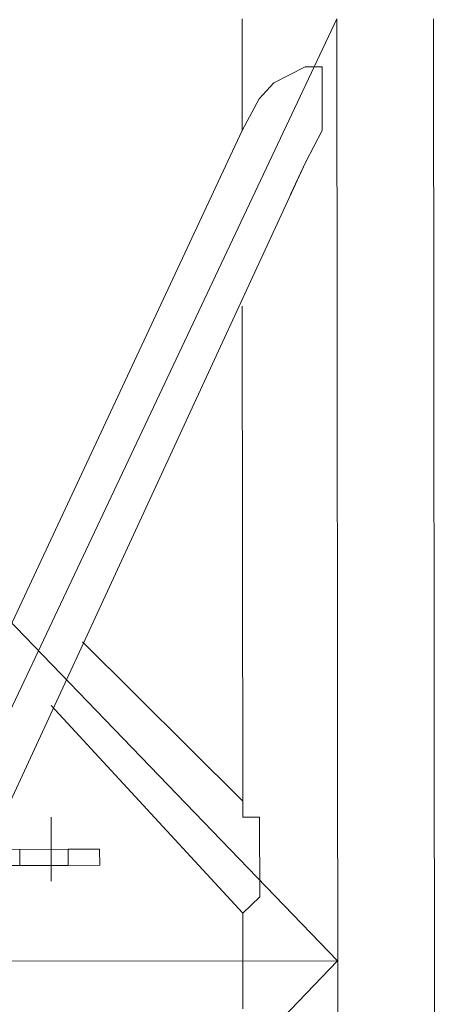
# Model space of a CAD drawing. Header units: inches. Extents: x -5850 to 5646, y 8947 to 13007.
# Tile 115 of 256: x -3931 to -3920, y 10562 to 10588. Entities that reach past the tile are written whole.
import ezdxf

# ---------------------------------------------------------------- set-up
doc = ezdxf.new("R2010")
doc.units = ezdxf.units.IN
doc.header["$MEASUREMENT"] = 0
doc.layers.add('at_Entity', color=7, linetype='Continuous')

msp = doc.modelspace()

# ---------------------------------------------------------------- linework, layer by layer
at = {"layer": 'at_Entity', "color": 7, "lineweight": 20}
for p, q in [((-3946.474, 10587.829), (-3922.418, 10562.93)), ((-3922.44, 10587.851), (-3934.24, 10562.919)), ((-3924.949, 10587.849), (-3924.947, 10584.893)), ((-3922.396, 10538.009), (-3922.44, 10587.851)), ((-3919.83, 10538.011), (-3919.875, 10587.853)), ((-3923.275, 10586.584), (-3924.111, 10586.16)), ((-3922.829, 10586.585), (-3923.275, 10586.584)), ((-3922.828, 10584.895), (-3922.829, 10586.585)), ((-3924.111, 10586.16), (-3924.501, 10585.735)), ((-3924.501, 10585.735), (-3924.947, 10584.893)), ((-3931.681, 10570.522), (-3924.947, 10584.893)), ((-3923.273, 10584.047), (-3922.828, 10584.895)), ((-3931.677, 10565.877), (-3923.273, 10584.047)), ((-3923.663, 10583.205), (-3923.273, 10584.047)), ((-3924.943, 10580.248), (-3924.931, 10567.149)), ((-3929.173, 10571.372), (-3924.931, 10567.149)), ((-3930.008, 10569.682), (-3924.928, 10564.193)), ((-3924.931, 10567.149), (-3924.931, 10566.731)), ((-3924.931, 10566.731), (-3924.484, 10566.731)), ((-3924.484, 10566.731), (-3924.483, 10564.618)), ((-3931.287, 10565.877), (-3929.558, 10565.879)), ((-3930.84, 10565.454), (-3930.841, 10565.878)), ((-3928.722, 10565.88), (-3929.558, 10565.879)), ((-3929.558, 10565.879), (-3929.558, 10565.455)), ((-3928.721, 10565.456), (-3928.722, 10565.88)), ((-3929.558, 10565.455), (-3931.287, 10565.454)), ((-3929.558, 10565.455), (-3928.721, 10565.456)), ((-3924.483, 10564.618), (-3924.928, 10564.193)), ((-3924.928, 10564.193), (-3924.926, 10561.662)), ((-3946.452, 10562.908), (-3922.418, 10562.93)), ((-3922.418, 10562.93), (-3946.43, 10537.987))]:
    msp.add_line(p, q, dxfattribs=at)
at = {"layer": 'at_Entity', "color": 3, "lineweight": 20}
msp.add_line((-3930.005, 10566.726), (-3930.004, 10565.036), dxfattribs=at)

doc.saveas('drawing.dxf')
